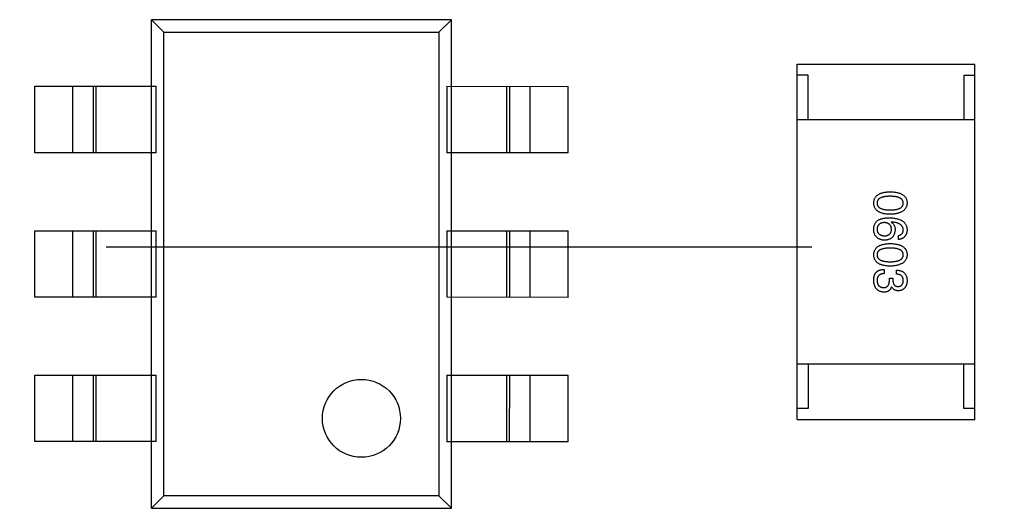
# Model space of a CAD drawing. Header units: millimetres. Extents: x 344 to 667, y 229 to 335.
# Tile 163 of 206: x 626.21 to 630.64, y 273.11 to 275.31. Entities that reach past the tile are written whole.
import ezdxf

# ---------------------------------------------------------------- set-up
doc = ezdxf.new("R2010")
doc.units = ezdxf.units.MM
doc.header["$LTSCALE"] = 0.5
doc.linetypes.add('CENTER', pattern=[50.8, 31.75, -6.35, 6.35, -6.35])
doc.layers.get('0').update_dxf_attribs({"linetype": 'CONTINUOUS'})

msp = doc.modelspace()

# ---------------------------------------------------------------- linework, layer by layer
at = {"linetype": 'Continuous'}
for p, q in [((626.8046, 273.1057), (626.8048, 275.3057)), ((628.1548, 275.3056), (626.8048, 275.3057)), ((626.8048, 275.3057), (626.861, 275.2495)), ((628.1548, 275.3056), (628.0986, 275.2494)), ((628.1546, 273.1056), (628.1548, 275.3056)), ((626.8608, 273.1619), (626.861, 275.2495)), ((626.861, 275.2495), (628.0986, 275.2494)), ((628.0986, 275.2494), (628.0984, 273.1618)), ((629.7098, 273.5052), (629.7099, 275.1052)), ((629.7099, 275.1052), (630.5099, 275.1051)), ((630.5098, 273.5051), (630.5099, 275.1051)), ((629.7599, 275.0552), (629.7099, 275.0552)), ((629.7599, 274.8552), (629.7599, 275.0552)), ((630.5099, 275.0551), (630.4599, 275.0551)), ((630.4599, 275.0551), (630.4599, 274.8551)), ((626.2797, 274.7057), (626.2798, 275.0057)), ((626.2798, 275.0057), (626.8258, 275.0057)), ((626.4515, 274.7057), (626.4515, 275.0057)), ((626.5428, 275.0057), (626.5427, 274.7057)), ((626.5549, 275.0057), (626.5549, 274.7057)), ((626.8258, 274.7057), (626.8258, 275.0057)), ((628.1337, 275.0056), (628.6798, 275.0055)), ((628.1337, 275.0056), (628.1337, 274.7056)), ((628.4046, 274.7056), (628.4046, 275.0056)), ((628.4167, 274.7056), (628.4168, 275.0056)), ((628.508, 275.0056), (628.508, 274.7056)), ((628.6797, 274.7055), (628.6798, 275.0055)), ((630.5099, 274.8551), (629.7099, 274.8552)), ((626.8258, 274.7057), (626.2797, 274.7057)), ((628.6797, 274.7055), (628.1337, 274.7056)), ((626.2797, 274.3557), (626.8258, 274.3557)), ((626.2797, 274.0557), (626.2797, 274.3557)), ((626.4515, 274.0557), (626.4515, 274.3557)), ((626.5427, 274.3557), (626.5427, 274.0557)), ((626.5549, 274.3557), (626.5548, 274.0557)), ((626.8258, 274.0557), (626.8258, 274.3557)), ((628.1336, 274.3556), (628.6797, 274.3555)), ((628.1336, 274.3556), (628.1336, 274.0556)), ((628.4045, 274.0556), (628.4046, 274.3556)), ((628.4167, 274.0556), (628.4167, 274.3556)), ((628.5079, 274.3556), (628.5079, 274.0556)), ((628.6797, 274.0555), (628.6797, 274.3555)), ((630.1337, 274.3947), (630.1329, 274.3938)), ((630.1657, 274.316), (630.1657, 274.334)), ((630.1026, 274.1812), (630.1026, 274.1623)), ((630.1567, 274.1599), (630.1567, 274.1779)), ((630.1255, 274.1418), (630.1411, 274.1418)), ((630.1255, 274.1328), (630.1255, 274.1418)), ((630.1411, 274.1418), (630.1411, 274.132)), ((630.1354, 274.1033), (630.1345, 274.1033)), ((626.8258, 274.0557), (626.2797, 274.0557)), ((628.6797, 274.0555), (628.1336, 274.0556)), ((630.5098, 273.7551), (629.7098, 273.7552)), ((629.7598, 273.7552), (629.7598, 273.5552)), ((630.4598, 273.5551), (630.4598, 273.7551)), ((626.2796, 273.7057), (626.8257, 273.7057)), ((626.2796, 273.4057), (626.2796, 273.7057)), ((626.4514, 273.4057), (626.4514, 273.7057)), ((626.5426, 273.7057), (626.5426, 273.4057)), ((626.5548, 273.7057), (626.5548, 273.4057)), ((626.8257, 273.4057), (626.8257, 273.7057)), ((628.1336, 273.7056), (628.1335, 273.4056)), ((628.1336, 273.7056), (628.6796, 273.7055)), ((628.4045, 273.4056), (628.4045, 273.7056)), ((628.4166, 273.4056), (628.4167, 273.7056)), ((628.5079, 273.7056), (628.5079, 273.4056)), ((628.6796, 273.4055), (628.6796, 273.7055)), ((629.7598, 273.5552), (629.7098, 273.5552)), ((630.5098, 273.5551), (630.4598, 273.5551)), ((629.7098, 273.5052), (630.5098, 273.5051)), ((626.8257, 273.4057), (626.2796, 273.4057)), ((628.6796, 273.4055), (628.1335, 273.4056)), ((626.8608, 273.1619), (626.8046, 273.1057)), ((628.0984, 273.1618), (626.8608, 273.1619)), ((628.0984, 273.1618), (628.1546, 273.1056)), ((626.8046, 273.1057), (628.1546, 273.1056))]:
    msp.add_line(p, q, dxfattribs=at)
at = {"color": 1, "linetype": 'CENTER'}
msp.add_line((531.3507, 274.2825), (654.121, 274.2825), dxfattribs=at)
at = {"linetype": 'Continuous'}
msp.add_circle((627.7496, 273.5106), 0.1754, dxfattribs=at)
for points, knots in [([(630.0551, 274.4801), (630.0551, 274.4821), (630.0553, 274.486), (630.0563, 274.4916), (630.0578, 274.4969), (630.0599, 274.5018), (630.0625, 274.5063), (630.0657, 274.5104), (630.0695, 274.5142), (630.0739, 274.5175), (630.0788, 274.5205), (630.0843, 274.5231), (630.0904, 274.5254), (630.097, 274.5272), (630.1041, 274.5288), (630.1119, 274.5298), (630.1202, 274.5306), (630.1259, 274.5308), (630.1288, 274.5309)], [0, 0, 0, 0, 0.059135, 0.115606, 0.169241, 0.221578, 0.273261, 0.324749, 0.377329, 0.431642, 0.488541, 0.548597, 0.612232, 0.680174, 0.752504, 0.829777, 0.912307, 1, 1, 1, 1]), ([(630.1288, 274.5309), (630.1319, 274.5308), (630.1378, 274.5306), (630.1464, 274.5298), (630.1543, 274.5288), (630.1617, 274.5272), (630.1686, 274.5254), (630.1748, 274.5231), (630.1805, 274.5205), (630.1856, 274.5175), (630.1901, 274.5142), (630.194, 274.5104), (630.1974, 274.5063), (630.2001, 274.5017), (630.2022, 274.4968), (630.2038, 274.4916), (630.2048, 274.486), (630.205, 274.4821), (630.2051, 274.4801)], [0, 0, 0, 0, 0.088823, 0.172287, 0.250296, 0.323438, 0.392244, 0.456221, 0.516635, 0.573871, 0.628, 0.680335, 0.731489, 0.782557, 0.834044, 0.886738, 0.942089, 1, 1, 1, 1]), ([(630.1288, 274.5104), (630.1265, 274.5104), (630.1218, 274.5104), (630.1151, 274.51), (630.1089, 274.5094), (630.1031, 274.5086), (630.0978, 274.5075), (630.093, 274.5063), (630.0886, 274.5047), (630.0846, 274.5029), (630.0811, 274.5009), (630.0781, 274.4987), (630.0755, 274.4962), (630.0735, 274.4934), (630.0718, 274.4905), (630.0706, 274.4872), (630.07, 274.4837), (630.0699, 274.4813), (630.0698, 274.4801)], [0, 0, 0, 0, 0.096457, 0.187288, 0.27178, 0.350132, 0.423455, 0.491343, 0.554037, 0.612253, 0.666313, 0.717038, 0.764921, 0.811214, 0.856775, 0.902988, 0.950234, 1, 1, 1, 1]), ([(630.1878, 274.4801), (630.1878, 274.4813), (630.1877, 274.4837), (630.187, 274.4872), (630.1859, 274.4904), (630.1842, 274.4934), (630.1821, 274.4962), (630.1796, 274.4987), (630.1765, 274.5009), (630.173, 274.5029), (630.1691, 274.5047), (630.1647, 274.5063), (630.1598, 274.5075), (630.1545, 274.5086), (630.1488, 274.5094), (630.1425, 274.51), (630.1358, 274.5104), (630.1312, 274.5104), (630.1288, 274.5104)], [0, 0, 0, 0, 0.049764, 0.097007, 0.143217, 0.188577, 0.235116, 0.282997, 0.333719, 0.387776, 0.445989, 0.508679, 0.576563, 0.649481, 0.728235, 0.812722, 0.903548, 1, 1, 1, 1]), ([(630.1288, 274.4293), (630.1259, 274.4294), (630.1202, 274.4296), (630.1119, 274.4303), (630.1041, 274.4314), (630.097, 274.433), (630.0904, 274.4348), (630.0843, 274.4371), (630.0788, 274.4397), (630.0739, 274.4427), (630.0695, 274.446), (630.0657, 274.4498), (630.0625, 274.4539), (630.0599, 274.4585), (630.0578, 274.4634), (630.0563, 274.4686), (630.0553, 274.4742), (630.0551, 274.4781), (630.0551, 274.4801)], [0, 0, 0, 0, 0.08769, 0.170218, 0.24749, 0.319818, 0.387758, 0.451391, 0.511445, 0.568185, 0.622681, 0.67526, 0.726746, 0.778428, 0.830764, 0.884397, 0.940866, 1, 1, 1, 1]), ([(630.0698, 274.4801), (630.0699, 274.4788), (630.07, 274.4764), (630.0708, 274.4728), (630.0721, 274.4695), (630.0738, 274.4664), (630.0759, 274.4636), (630.0785, 274.461), (630.0815, 274.4587), (630.085, 274.4566), (630.089, 274.4548), (630.0933, 274.4532), (630.0982, 274.4519), (630.1034, 274.4508), (630.1092, 274.45), (630.1153, 274.4494), (630.1219, 274.449), (630.1265, 274.449), (630.1288, 274.4489)], [0, 0, 0, 0, 0.050879, 0.099377, 0.146973, 0.193618, 0.240619, 0.289461, 0.34047, 0.395283, 0.453059, 0.515633, 0.582666, 0.655287, 0.732971, 0.815933, 0.905166, 1, 1, 1, 1]), ([(630.1288, 274.4489), (630.1312, 274.449), (630.1358, 274.449), (630.1425, 274.4494), (630.1488, 274.45), (630.1545, 274.4508), (630.1598, 274.4519), (630.1647, 274.4532), (630.1691, 274.4548), (630.173, 274.4566), (630.1765, 274.4587), (630.1796, 274.461), (630.1821, 274.4636), (630.1842, 274.4664), (630.1859, 274.4695), (630.187, 274.4728), (630.1877, 274.4764), (630.1878, 274.4788), (630.1878, 274.4801)], [0, 0, 0, 0, 0.095719, 0.185854, 0.269738, 0.347952, 0.420315, 0.487894, 0.550245, 0.608186, 0.662454, 0.713283, 0.761375, 0.808209, 0.854301, 0.901312, 0.949396, 1, 1, 1, 1]), ([(630.2051, 274.4801), (630.2049, 274.4781), (630.2047, 274.4743), (630.2036, 274.4688), (630.202, 274.4636), (630.1998, 274.4587), (630.197, 274.4543), (630.1936, 274.4502), (630.1897, 274.4464), (630.1852, 274.4431), (630.1801, 274.4401), (630.1744, 274.4374), (630.1682, 274.4352), (630.1614, 274.4333), (630.1541, 274.4317), (630.1462, 274.4305), (630.1377, 274.4297), (630.1318, 274.4294), (630.1288, 274.4293)], [0, 0, 0, 0, 0.057415, 0.112361, 0.16496, 0.216437, 0.267441, 0.318839, 0.371478, 0.426325, 0.483626, 0.544235, 0.608673, 0.677374, 0.750405, 0.828394, 0.911525, 1, 1, 1, 1]), ([(630.055, 274.3643), (630.0552, 274.3664), (630.0554, 274.3704), (630.0565, 274.3762), (630.0581, 274.3817), (630.0603, 274.3867), (630.063, 274.3914), (630.0664, 274.3956), (630.0702, 274.3996), (630.0732, 274.4018), (630.0747, 274.4029)], [0, 0, 0, 0, 0.137449, 0.267856, 0.393219, 0.514735, 0.63397, 0.753734, 0.874967, 1, 1, 1, 1]), ([(630.0747, 274.4029), (630.0763, 274.4037), (630.0795, 274.4055), (630.0847, 274.4077), (630.0904, 274.4095), (630.0966, 274.4109), (630.1031, 274.4121), (630.1102, 274.4129), (630.1177, 274.4135), (630.1229, 274.4135), (630.1255, 274.4135)], [0, 0, 0, 0, 0.101889, 0.209155, 0.322694, 0.442863, 0.569758, 0.70479, 0.848502, 1, 1, 1, 1]), ([(630.1255, 274.4135), (630.1287, 274.4134), (630.1348, 274.4132), (630.1436, 274.4124), (630.1519, 274.4112), (630.1596, 274.4096), (630.1667, 274.4077), (630.1731, 274.4053), (630.179, 274.4025), (630.1843, 274.3993), (630.1891, 274.3957), (630.1931, 274.3917), (630.1967, 274.3873), (630.1996, 274.3825), (630.2019, 274.3773), (630.2036, 274.3717), (630.2047, 274.3657), (630.2049, 274.3615), (630.205, 274.3594)], [0, 0, 0, 0, 0.087517, 0.169686, 0.246944, 0.319347, 0.387088, 0.450961, 0.511075, 0.567974, 0.622351, 0.675039, 0.726853, 0.778688, 0.83093, 0.884738, 0.941043, 1, 1, 1, 1]), ([(630.0673, 274.3275), (630.0663, 274.3284), (630.0642, 274.3303), (630.0616, 274.3338), (630.0593, 274.3377), (630.0576, 274.3421), (630.0563, 274.347), (630.0554, 274.3523), (630.0549, 274.3582), (630.055, 274.3622), (630.055, 274.3643)], [0, 0, 0, 0, 0.105033, 0.21147, 0.321511, 0.438526, 0.563605, 0.698055, 0.843218, 1, 1, 1, 1]), ([(630.1026, 274.3922), (630.1013, 274.3921), (630.0988, 274.392), (630.0951, 274.3914), (630.0918, 274.3907), (630.0886, 274.3897), (630.0857, 274.3886), (630.083, 274.3871), (630.0806, 274.3855), (630.0784, 274.3836), (630.0764, 274.3816), (630.0748, 274.3793), (630.0733, 274.3768), (630.0721, 274.3741), (630.0711, 274.3711), (630.0705, 274.368), (630.0699, 274.3646), (630.0698, 274.3623), (630.0698, 274.3611)], [0, 0, 0, 0, 0.076467, 0.148148, 0.216496, 0.280559, 0.342274, 0.401168, 0.458322, 0.514073, 0.569257, 0.62465, 0.68124, 0.739113, 0.799947, 0.862804, 0.929597, 1, 1, 1, 1]), ([(630.0698, 274.3611), (630.0699, 274.36), (630.0701, 274.3578), (630.0706, 274.3547), (630.0714, 274.3518), (630.0724, 274.3491), (630.0737, 274.3466), (630.0752, 274.3443), (630.077, 274.3422), (630.079, 274.3403), (630.0812, 274.3386), (630.0837, 274.3371), (630.0864, 274.3358), (630.0893, 274.3347), (630.0925, 274.3338), (630.0959, 274.3332), (630.0996, 274.3326), (630.1021, 274.3325), (630.1034, 274.3324)], [0, 0, 0, 0, 0.066682, 0.130303, 0.190802, 0.248749, 0.30534, 0.361219, 0.415721, 0.471765, 0.528279, 0.586428, 0.64659, 0.710143, 0.776461, 0.846692, 0.921137, 1, 1, 1, 1]), ([(630.1346, 274.3619), (630.1345, 274.363), (630.1344, 274.3653), (630.1339, 274.3686), (630.1333, 274.3717), (630.1323, 274.3745), (630.1312, 274.3772), (630.1297, 274.3796), (630.1281, 274.3818), (630.1262, 274.3838), (630.1241, 274.3857), (630.1217, 274.3872), (630.1191, 274.3886), (630.1162, 274.3898), (630.1132, 274.3907), (630.1099, 274.3915), (630.1063, 274.392), (630.1038, 274.3921), (630.1026, 274.3922)], [0, 0, 0, 0, 0.070453, 0.136523, 0.199866, 0.260392, 0.318446, 0.374657, 0.430182, 0.485556, 0.541071, 0.598396, 0.657208, 0.718642, 0.783247, 0.851631, 0.923928, 1, 1, 1, 1]), ([(630.1034, 274.3324), (630.1046, 274.3325), (630.107, 274.3326), (630.1105, 274.3331), (630.1137, 274.3339), (630.1167, 274.3348), (630.1195, 274.3359), (630.122, 274.3372), (630.1243, 274.3388), (630.1264, 274.3405), (630.1282, 274.3425), (630.1298, 274.3446), (630.1312, 274.347), (630.1324, 274.3496), (630.1333, 274.3524), (630.1339, 274.3554), (630.1344, 274.3586), (630.1345, 274.3608), (630.1346, 274.3619)], [0, 0, 0, 0, 0.076288, 0.14871, 0.216387, 0.281386, 0.342528, 0.402111, 0.4591, 0.514852, 0.569974, 0.625644, 0.682226, 0.740156, 0.800362, 0.863471, 0.930116, 1, 1, 1, 1]), ([(630.1509, 274.3594), (630.1508, 274.3576), (630.1505, 274.354), (630.1496, 274.3489), (630.1484, 274.3441), (630.1469, 274.3396), (630.145, 274.3355), (630.1429, 274.3317), (630.1404, 274.3283), (630.1377, 274.3252), (630.1346, 274.3224), (630.1312, 274.32), (630.1275, 274.3179), (630.1234, 274.3161), (630.119, 274.3148), (630.1144, 274.3137), (630.1094, 274.313), (630.106, 274.3128), (630.1042, 274.3127)], [0, 0, 0, 0, 0.074228, 0.144548, 0.211288, 0.274576, 0.335162, 0.393915, 0.450599, 0.506657, 0.562409, 0.618617, 0.676096, 0.735061, 0.79654, 0.860906, 0.928473, 1, 1, 1, 1]), ([(630.1329, 274.3938), (630.1344, 274.393), (630.1372, 274.3913), (630.1409, 274.3881), (630.144, 274.3845), (630.1466, 274.3803), (630.1485, 274.3757), (630.15, 274.3707), (630.1508, 274.3652), (630.1509, 274.3614), (630.1509, 274.3594)], [0, 0, 0, 0, 0.122276, 0.239997, 0.35611, 0.473903, 0.59404, 0.720428, 0.855383, 1, 1, 1, 1]), ([(630.1878, 274.3594), (630.1877, 274.3607), (630.1875, 274.3633), (630.1867, 274.3669), (630.1855, 274.3704), (630.1839, 274.3736), (630.1819, 274.3767), (630.1795, 274.3794), (630.1767, 274.382), (630.1735, 274.3843), (630.1699, 274.3864), (630.1659, 274.3883), (630.1615, 274.3899), (630.1567, 274.3913), (630.1515, 274.3925), (630.1459, 274.3935), (630.14, 274.3942), (630.1359, 274.3945), (630.1337, 274.3947)], [0, 0, 0, 0, 0.054741, 0.107075, 0.158339, 0.208382, 0.258772, 0.310045, 0.362765, 0.417822, 0.475982, 0.537466, 0.602901, 0.673037, 0.747247, 0.826291, 0.910782, 1, 1, 1, 1]), ([(630.1657, 274.334), (630.1674, 274.3344), (630.1708, 274.3351), (630.1753, 274.337), (630.1792, 274.3394), (630.1824, 274.3423), (630.1849, 274.3458), (630.1866, 274.3499), (630.1877, 274.3545), (630.1878, 274.3577), (630.1878, 274.3594)], [0, 0, 0, 0, 0.1439, 0.274233, 0.394478, 0.509388, 0.621911, 0.738504, 0.863414, 1, 1, 1, 1]), ([(630.205, 274.3594), (630.2049, 274.3578), (630.2047, 274.3547), (630.204, 274.3502), (630.203, 274.346), (630.2017, 274.342), (630.2002, 274.3383), (630.1984, 274.3349), (630.1964, 274.3317), (630.194, 274.3288), (630.1914, 274.3263), (630.1885, 274.324), (630.1854, 274.3219), (630.182, 274.3202), (630.1783, 274.3187), (630.1743, 274.3175), (630.1701, 274.3165), (630.1672, 274.3162), (630.1657, 274.316)], [0, 0, 0, 0, 0.073784, 0.144317, 0.211047, 0.274818, 0.336501, 0.395724, 0.453465, 0.510016, 0.566585, 0.622844, 0.680328, 0.739335, 0.800408, 0.863904, 0.93053, 1, 1, 1, 1]), ([(630.1042, 274.3127), (630.1025, 274.3128), (630.099, 274.3129), (630.0939, 274.3135), (630.089, 274.3147), (630.0843, 274.3163), (630.0798, 274.3184), (630.0754, 274.3209), (630.0712, 274.324), (630.0686, 274.3263), (630.0673, 274.3275)], [0, 0, 0, 0, 0.12904, 0.253809, 0.377066, 0.499122, 0.621469, 0.744665, 0.870607, 1, 1, 1, 1]), ([(630.055, 274.247), (630.0551, 274.2489), (630.0553, 274.2528), (630.0562, 274.2585), (630.0578, 274.2637), (630.0598, 274.2686), (630.0625, 274.2731), (630.0657, 274.2773), (630.0695, 274.281), (630.0739, 274.2844), (630.0788, 274.2874), (630.0843, 274.29), (630.0904, 274.2922), (630.097, 274.2941), (630.1041, 274.2956), (630.1119, 274.2967), (630.1201, 274.2975), (630.1259, 274.2977), (630.1288, 274.2978)], [0, 0, 0, 0, 0.059135, 0.115606, 0.169241, 0.221578, 0.273261, 0.324749, 0.377329, 0.431642, 0.488541, 0.548597, 0.612232, 0.680174, 0.752504, 0.829777, 0.912307, 1, 1, 1, 1]), ([(630.1288, 274.2773), (630.1264, 274.2773), (630.1218, 274.2772), (630.1151, 274.2768), (630.1089, 274.2763), (630.1031, 274.2755), (630.0978, 274.2744), (630.0929, 274.2731), (630.0885, 274.2716), (630.0846, 274.2698), (630.0811, 274.2678), (630.0781, 274.2655), (630.0755, 274.263), (630.0734, 274.2603), (630.0718, 274.2573), (630.0706, 274.2541), (630.0699, 274.2506), (630.0698, 274.2482), (630.0698, 274.247)], [0, 0, 0, 0, 0.096457, 0.187288, 0.27178, 0.350132, 0.423455, 0.491343, 0.554037, 0.612253, 0.666313, 0.717038, 0.764921, 0.811214, 0.856775, 0.902988, 0.950234, 1, 1, 1, 1]), ([(630.1288, 274.2978), (630.1319, 274.2977), (630.1378, 274.2975), (630.1463, 274.2967), (630.1543, 274.2956), (630.1617, 274.2941), (630.1685, 274.2922), (630.1748, 274.29), (630.1805, 274.2874), (630.1855, 274.2844), (630.1901, 274.281), (630.194, 274.2773), (630.1973, 274.2731), (630.2001, 274.2686), (630.2022, 274.2637), (630.2038, 274.2584), (630.2048, 274.2528), (630.2049, 274.2489), (630.205, 274.2469)], [0, 0, 0, 0, 0.088823, 0.172287, 0.250296, 0.323438, 0.392244, 0.456221, 0.516635, 0.573871, 0.628, 0.680335, 0.731489, 0.782557, 0.834044, 0.886738, 0.942089, 1, 1, 1, 1]), ([(630.1878, 274.2469), (630.1878, 274.2482), (630.1877, 274.2506), (630.187, 274.254), (630.1858, 274.2573), (630.1842, 274.2603), (630.1821, 274.263), (630.1795, 274.2655), (630.1765, 274.2678), (630.173, 274.2698), (630.1691, 274.2716), (630.1647, 274.2731), (630.1598, 274.2744), (630.1545, 274.2755), (630.1487, 274.2763), (630.1425, 274.2768), (630.1358, 274.2772), (630.1312, 274.2773), (630.1288, 274.2773)], [0, 0, 0, 0, 0.049764, 0.097007, 0.143217, 0.188577, 0.235116, 0.282997, 0.333719, 0.387776, 0.445989, 0.508679, 0.576563, 0.649481, 0.728235, 0.812722, 0.903548, 1, 1, 1, 1]), ([(630.1288, 274.1961), (630.1259, 274.1962), (630.1201, 274.1964), (630.1118, 274.1972), (630.1041, 274.1983), (630.097, 274.1998), (630.0904, 274.2017), (630.0843, 274.2039), (630.0788, 274.2065), (630.0739, 274.2095), (630.0695, 274.2129), (630.0657, 274.2166), (630.0625, 274.2208), (630.0598, 274.2253), (630.0578, 274.2302), (630.0562, 274.2355), (630.0553, 274.2411), (630.0551, 274.245), (630.055, 274.247)], [0, 0, 0, 0, 0.08769, 0.170218, 0.24749, 0.319818, 0.387758, 0.451391, 0.511445, 0.568185, 0.622681, 0.67526, 0.726746, 0.778428, 0.830764, 0.884397, 0.940866, 1, 1, 1, 1]), ([(630.0698, 274.247), (630.0699, 274.2457), (630.07, 274.2432), (630.0708, 274.2397), (630.072, 274.2363), (630.0737, 274.2333), (630.0759, 274.2304), (630.0785, 274.2279), (630.0815, 274.2256), (630.085, 274.2235), (630.0889, 274.2216), (630.0933, 274.2201), (630.0981, 274.2187), (630.1034, 274.2177), (630.1091, 274.2168), (630.1153, 274.2162), (630.1219, 274.2159), (630.1265, 274.2158), (630.1288, 274.2158)], [0, 0, 0, 0, 0.050879, 0.099377, 0.146973, 0.193618, 0.240619, 0.289461, 0.34047, 0.395283, 0.453059, 0.515633, 0.582666, 0.655287, 0.732971, 0.815933, 0.905166, 1, 1, 1, 1]), ([(630.1288, 274.2158), (630.1312, 274.2158), (630.1358, 274.2159), (630.1425, 274.2162), (630.1487, 274.2168), (630.1545, 274.2177), (630.1598, 274.2188), (630.1647, 274.2201), (630.1691, 274.2216), (630.173, 274.2235), (630.1765, 274.2256), (630.1795, 274.2279), (630.1821, 274.2304), (630.1842, 274.2332), (630.1858, 274.2363), (630.187, 274.2397), (630.1877, 274.2432), (630.1878, 274.2457), (630.1878, 274.2469)], [0, 0, 0, 0, 0.095719, 0.185854, 0.269738, 0.347952, 0.420315, 0.487894, 0.550245, 0.608186, 0.662454, 0.713283, 0.761375, 0.808209, 0.854301, 0.901312, 0.949396, 1, 1, 1, 1]), ([(630.205, 274.2469), (630.2049, 274.245), (630.2047, 274.2412), (630.2036, 274.2356), (630.202, 274.2304), (630.1998, 274.2256), (630.197, 274.2211), (630.1936, 274.217), (630.1897, 274.2133), (630.1851, 274.2099), (630.1801, 274.2069), (630.1744, 274.2043), (630.1682, 274.202), (630.1614, 274.2001), (630.1541, 274.1986), (630.1462, 274.1974), (630.1377, 274.1965), (630.1318, 274.1963), (630.1288, 274.1961)], [0, 0, 0, 0, 0.057415, 0.112361, 0.16496, 0.216437, 0.267441, 0.318839, 0.371478, 0.426325, 0.483626, 0.544235, 0.608673, 0.677374, 0.750405, 0.828394, 0.911525, 1, 1, 1, 1]), ([(630.0599, 274.1591), (630.0604, 274.1599), (630.0612, 274.1617), (630.0627, 274.1641), (630.0644, 274.1664), (630.0663, 274.1685), (630.0683, 274.1704), (630.0705, 274.1722), (630.0729, 274.1738), (630.0755, 274.1753), (630.0783, 274.1766), (630.0812, 274.1778), (630.0844, 274.1787), (630.0877, 274.1795), (630.0911, 274.1802), (630.0948, 274.1807), (630.0986, 274.181), (630.1012, 274.1811), (630.1026, 274.1812)], [0, 0, 0, 0, 0.056906, 0.113264, 0.168825, 0.223843, 0.279195, 0.335267, 0.392098, 0.450414, 0.51054, 0.572219, 0.636652, 0.703156, 0.773102, 0.845505, 0.921063, 1, 1, 1, 1]), ([(630.1567, 274.1779), (630.1586, 274.1778), (630.1623, 274.1777), (630.1677, 274.1771), (630.1728, 274.1761), (630.1775, 274.1747), (630.1818, 274.173), (630.1858, 274.1709), (630.1894, 274.1685), (630.1926, 274.1657), (630.1954, 274.1625), (630.1979, 274.159), (630.2001, 274.1551), (630.2018, 274.1508), (630.2032, 274.1462), (630.2042, 274.1412), (630.2049, 274.1359), (630.205, 274.1322), (630.205, 274.1304)], [0, 0, 0, 0, 0.074804, 0.144899, 0.211458, 0.274554, 0.334363, 0.392059, 0.448123, 0.503024, 0.558154, 0.613471, 0.670844, 0.729926, 0.792003, 0.857405, 0.926768, 1, 1, 1, 1]), ([(630.055, 274.132), (630.055, 274.1334), (630.0551, 274.1361), (630.0553, 274.1401), (630.0557, 274.1438), (630.0562, 274.1473), (630.0569, 274.1506), (630.0577, 274.1536), (630.0587, 274.1565), (630.0595, 274.1582), (630.0599, 274.1591)], [0, 0, 0, 0, 0.15115, 0.29371, 0.429149, 0.55661, 0.677302, 0.791017, 0.898045, 1, 1, 1, 1]), ([(630.1009, 274.0787), (630.0991, 274.0789), (630.0956, 274.0791), (630.0906, 274.08), (630.0859, 274.0812), (630.0815, 274.0829), (630.0774, 274.0849), (630.0737, 274.0873), (630.0703, 274.0901), (630.0672, 274.0932), (630.0645, 274.0968), (630.0622, 274.1007), (630.0601, 274.105), (630.0584, 274.1097), (630.0571, 274.1147), (630.056, 274.1202), (630.0553, 274.126), (630.0551, 274.13), (630.055, 274.132)], [0, 0, 0, 0, 0.068236, 0.132937, 0.194125, 0.253174, 0.310181, 0.365986, 0.421096, 0.476216, 0.532352, 0.590232, 0.649824, 0.71274, 0.778406, 0.848058, 0.921922, 1, 1, 1, 1]), ([(630.1026, 274.1623), (630.1012, 274.1623), (630.0987, 274.1622), (630.095, 274.1617), (630.0915, 274.1611), (630.0883, 274.1602), (630.0853, 274.159), (630.0826, 274.1576), (630.0802, 274.156), (630.0779, 274.1542), (630.076, 274.1521), (630.0743, 274.1498), (630.0729, 274.1473), (630.0718, 274.1445), (630.0709, 274.1415), (630.0702, 274.1383), (630.0698, 274.1348), (630.0698, 274.1324), (630.0698, 274.1312)], [0, 0, 0, 0, 0.07723, 0.149593, 0.217944, 0.282232, 0.34411, 0.402297, 0.458791, 0.513966, 0.568538, 0.623291, 0.679957, 0.737243, 0.798142, 0.86118, 0.928728, 1, 1, 1, 1]), ([(630.0698, 274.1312), (630.0699, 274.13), (630.07, 274.1276), (630.0706, 274.1241), (630.0712, 274.1209), (630.0721, 274.1179), (630.0732, 274.1151), (630.0745, 274.1125), (630.076, 274.1101), (630.0777, 274.108), (630.0796, 274.1061), (630.0817, 274.1044), (630.084, 274.103), (630.0865, 274.1018), (630.0892, 274.1008), (630.0921, 274.1), (630.0952, 274.0995), (630.0974, 274.0993), (630.0985, 274.0992)], [0, 0, 0, 0, 0.076694, 0.149502, 0.218019, 0.283183, 0.345589, 0.405199, 0.462852, 0.519478, 0.575313, 0.630559, 0.687006, 0.744638, 0.804006, 0.866059, 0.931486, 1, 1, 1, 1]), ([(630.0985, 274.0992), (630.0996, 274.0992), (630.1017, 274.0993), (630.1048, 274.0997), (630.1076, 274.1004), (630.1103, 274.1013), (630.1127, 274.1024), (630.115, 274.1039), (630.117, 274.1056), (630.1188, 274.1076), (630.1204, 274.1099), (630.1218, 274.1124), (630.1229, 274.1151), (630.1239, 274.1182), (630.1246, 274.1215), (630.1251, 274.125), (630.1255, 274.1288), (630.1255, 274.1315), (630.1255, 274.1328)], [0, 0, 0, 0, 0.066518, 0.129194, 0.188613, 0.245254, 0.300032, 0.353805, 0.407079, 0.461108, 0.516272, 0.574141, 0.634837, 0.699275, 0.767504, 0.840272, 0.917505, 1, 1, 1, 1]), ([(630.1411, 274.132), (630.1411, 274.1309), (630.1412, 274.1288), (630.1416, 274.1257), (630.1421, 274.1228), (630.1428, 274.1201), (630.1437, 274.1177), (630.1448, 274.1154), (630.146, 274.1134), (630.1474, 274.1115), (630.149, 274.1098), (630.1508, 274.1084), (630.1527, 274.1072), (630.1548, 274.1061), (630.1571, 274.1053), (630.1595, 274.1047), (630.1621, 274.1043), (630.1639, 274.1042), (630.1649, 274.1041)], [0, 0, 0, 0, 0.079415, 0.154091, 0.22508, 0.29186, 0.355026, 0.415127, 0.472418, 0.528511, 0.583551, 0.638361, 0.693547, 0.750023, 0.807857, 0.868401, 0.932259, 1, 1, 1, 1]), ([(630.1878, 274.1312), (630.1878, 274.1323), (630.1877, 274.1345), (630.1874, 274.1377), (630.1868, 274.1407), (630.1859, 274.1434), (630.1848, 274.146), (630.1835, 274.1483), (630.1819, 274.1504), (630.1801, 274.1523), (630.178, 274.154), (630.1756, 274.1555), (630.1731, 274.1568), (630.1703, 274.1578), (630.1672, 274.1587), (630.1639, 274.1593), (630.1604, 274.1597), (630.1579, 274.1598), (630.1567, 274.1599)], [0, 0, 0, 0, 0.069877, 0.136363, 0.198671, 0.257968, 0.315462, 0.370709, 0.425568, 0.479847, 0.535753, 0.592303, 0.651386, 0.713311, 0.778642, 0.84836, 0.921866, 1, 1, 1, 1]), ([(630.1649, 274.1041), (630.1658, 274.1042), (630.1675, 274.1044), (630.17, 274.1049), (630.1724, 274.1055), (630.1746, 274.1064), (630.1766, 274.1074), (630.1785, 274.1087), (630.1802, 274.1101), (630.1817, 274.1117), (630.1831, 274.1135), (630.1842, 274.1155), (630.1853, 274.1176), (630.1861, 274.12), (630.1868, 274.1225), (630.1873, 274.1253), (630.1877, 274.1281), (630.1878, 274.1302), (630.1878, 274.1312)], [0, 0, 0, 0, 0.067655, 0.132224, 0.194132, 0.253145, 0.309858, 0.366002, 0.421361, 0.47702, 0.532632, 0.590536, 0.65067, 0.713258, 0.779588, 0.848803, 0.921949, 1, 1, 1, 1]), ([(630.205, 274.1304), (630.2049, 274.1286), (630.2048, 274.1253), (630.2041, 274.1204), (630.2033, 274.1159), (630.2021, 274.1116), (630.2007, 274.1077), (630.1989, 274.1041), (630.1969, 274.1007), (630.1946, 274.0978), (630.1921, 274.0951), (630.1892, 274.0927), (630.1861, 274.0907), (630.1827, 274.0889), (630.1791, 274.0875), (630.1751, 274.0865), (630.1709, 274.0857), (630.168, 274.0854), (630.1665, 274.0853)], [0, 0, 0, 0, 0.077845, 0.151584, 0.221397, 0.287366, 0.350104, 0.410398, 0.467998, 0.524388, 0.579979, 0.635152, 0.690917, 0.747936, 0.806661, 0.867861, 0.932479, 1, 1, 1, 1]), ([(630.1345, 274.1033), (630.1342, 274.1023), (630.1336, 274.1004), (630.1325, 274.0976), (630.1311, 274.095), (630.1297, 274.0926), (630.1281, 274.0904), (630.1264, 274.0883), (630.1245, 274.0865), (630.1225, 274.0848), (630.1203, 274.0834), (630.1179, 274.0821), (630.1155, 274.0811), (630.1128, 274.0802), (630.1101, 274.0795), (630.1071, 274.0791), (630.1041, 274.0788), (630.102, 274.0787), (630.1009, 274.0787)], [0, 0, 0, 0, 0.069445, 0.136039, 0.200011, 0.261745, 0.322328, 0.381403, 0.438864, 0.496655, 0.554398, 0.612391, 0.672266, 0.733005, 0.79604, 0.861293, 0.928785, 1, 1, 1, 1]), ([(630.1665, 274.0853), (630.1647, 274.0853), (630.1611, 274.0854), (630.156, 274.0863), (630.1514, 274.0877), (630.1472, 274.0897), (630.1435, 274.0922), (630.1402, 274.0954), (630.1375, 274.0991), (630.1361, 274.1019), (630.1354, 274.1033)], [0, 0, 0, 0, 0.143686, 0.277942, 0.40333, 0.521785, 0.638573, 0.755208, 0.874773, 1, 1, 1, 1])]:
    msp.add_open_spline(points, degree=3, knots=knots, dxfattribs=at)

doc.saveas('drawing.dxf')
